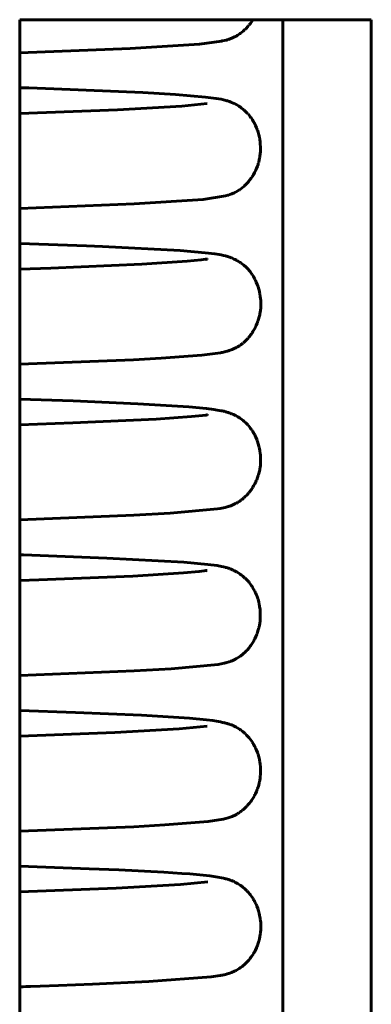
# Model space of a CAD drawing. Header units: millimetres. Extents: x 0 to 210, y 0 to 297.
# Tile 12 of 30: x 83.26 to 86.96, y 213.48 to 223.84. Entities that reach past the tile are written whole.
import ezdxf

# ---------------------------------------------------------------- set-up
doc = ezdxf.new("R2010")
doc.units = ezdxf.units.MM
doc.linetypes.add('K5LT_BASIC', pattern=[0])
doc.layers.add('Системный слой (1)', color=7, linetype='Continuous', true_color=0x6c6c6c)

# ---------------------------------------------------------------- blocks, each defined once
blk = doc.blocks.new('U7')
at = {"layer": 'Системный слой (1)', "color": 143, "linetype": 'K5LT_BASIC', "lineweight": 60, "true_color": 0x33acca}
for p, q in [((83.268, 218.209), (83.259, 218.21)), ((83.275, 218.209), (83.268, 218.209)), ((83.279, 218.209), (83.275, 218.209)), ((83.282, 218.209), (83.279, 218.209)), ((83.284, 218.209), (83.282, 218.209)), ((83.285, 218.209), (83.284, 218.209)), ((83.287, 218.209), (83.285, 218.209)), ((83.289, 218.209), (83.287, 218.209)), ((83.287, 218.209), (83.287, 218.209)), ((83.292, 218.209), (83.289, 218.209)), ((83.299, 218.208), (83.292, 218.209)), ((84.178, 218.175), (83.299, 218.208)), ((84.989, 218.131), (84.178, 218.175)), ((85.242, 218.108), (84.989, 218.131)), ((85.339, 218.095), (85.242, 218.108)), ((85.383, 218.087), (85.339, 218.095)), ((85.404, 218.082), (85.383, 218.087)), ((85.418, 218.079), (85.404, 218.082)), ((85.424, 218.077), (85.418, 218.079)), ((85.428, 218.076), (85.424, 218.077)), ((85.434, 218.074), (85.428, 218.076)), ((85.446, 218.071), (85.434, 218.074)), ((85.458, 218.067), (85.446, 218.071)), ((85.465, 218.064), (85.458, 218.067)), ((85.469, 218.063), (85.465, 218.064)), ((85.471, 218.062), (85.469, 218.063)), ((85.472, 218.062), (85.471, 218.062)), ((85.475, 218.061), (85.472, 218.062)), ((85.478, 218.06), (85.475, 218.061)), ((85.481, 218.059), (85.478, 218.06)), ((85.485, 218.057), (85.481, 218.059)), ((85.493, 218.053), (85.485, 218.057)), ((85.499, 218.051), (85.493, 218.053)), ((85.502, 218.049), (85.499, 218.051)), ((85.504, 218.049), (85.502, 218.049)), ((85.505, 218.048), (85.504, 218.049)), ((85.521, 218.041), (85.505, 218.048)), ((85.535, 218.033), (85.521, 218.041)), ((85.543, 218.029), (85.535, 218.033)), ((85.547, 218.027), (85.543, 218.029)), ((85.549, 218.026), (85.547, 218.027)), ((85.55, 218.025), (85.549, 218.026)), ((85.566, 218.015), (85.55, 218.025)), ((85.581, 218.005), (85.566, 218.015)), ((85.588, 218), (85.581, 218.005)), ((85.592, 217.997), (85.588, 218)), ((85.594, 217.996), (85.592, 217.997)), ((85.595, 217.995), (85.594, 217.996)), ((85.61, 217.983), (85.595, 217.995)), ((85.624, 217.971), (85.61, 217.983)), ((85.631, 217.965), (85.624, 217.971)), ((85.635, 217.961), (85.631, 217.965)), ((85.637, 217.96), (85.635, 217.961)), ((85.638, 217.959), (85.637, 217.96)), ((85.651, 217.945), (85.638, 217.959)), ((85.665, 217.931), (85.651, 217.945)), ((85.671, 217.923), (85.665, 217.931)), ((85.675, 217.919), (85.671, 217.923)), ((85.676, 217.917), (85.675, 217.919)), ((85.677, 217.916), (85.676, 217.917)), ((85.688, 217.902), (85.677, 217.916)), ((85.701, 217.884), (85.688, 217.902)), ((85.707, 217.875), (85.701, 217.884)), ((85.71, 217.87), (85.707, 217.875)), ((85.711, 217.868), (85.71, 217.87)), ((85.712, 217.866), (85.711, 217.868)), ((85.722, 217.849), (85.712, 217.866)), ((85.734, 217.828), (85.722, 217.849)), ((85.739, 217.816), (85.734, 217.828)), ((85.742, 217.811), (85.739, 217.816)), ((85.743, 217.808), (85.742, 217.811)), ((85.744, 217.807), (85.743, 217.808)), ((85.753, 217.786), (85.744, 217.807)), ((85.762, 217.761), (85.753, 217.786)), ((85.766, 217.748), (85.762, 217.761)), ((85.768, 217.742), (85.766, 217.748)), ((85.769, 217.739), (85.768, 217.742)), ((85.769, 217.737), (85.769, 217.739)), ((85.776, 217.713), (85.769, 217.737)), ((85.782, 217.686), (85.776, 217.713)), ((85.784, 217.673), (85.782, 217.686)), ((85.785, 217.666), (85.784, 217.673)), ((85.786, 217.663), (85.785, 217.666)), ((85.786, 217.661), (85.786, 217.663)), ((85.79, 217.635), (85.786, 217.661)), ((85.792, 217.609), (85.79, 217.635)), ((85.793, 217.596), (85.792, 217.609)), ((85.792, 217.534), (85.793, 217.56)), ((85.793, 217.589), (85.793, 217.596)), ((85.793, 217.586), (85.793, 217.589)), ((85.793, 217.584), (85.793, 217.586)), ((85.793, 217.56), (85.793, 217.584)), ((85.772, 217.419), (85.778, 217.44)), ((85.778, 217.442), (85.779, 217.445)), ((85.778, 217.44), (85.778, 217.442)), ((85.779, 217.445), (85.78, 217.451)), ((85.78, 217.451), (85.783, 217.463)), ((85.783, 217.463), (85.787, 217.489)), ((85.787, 217.489), (85.79, 217.51)), ((85.79, 217.515), (85.791, 217.521)), ((85.79, 217.512), (85.79, 217.515)), ((85.79, 217.51), (85.79, 217.512)), ((85.791, 217.521), (85.792, 217.534)), ((85.736, 217.326), (85.747, 217.35)), ((85.747, 217.35), (85.756, 217.371)), ((85.756, 217.371), (85.757, 217.373)), ((85.757, 217.373), (85.758, 217.376)), ((85.758, 217.376), (85.76, 217.382)), ((85.76, 217.382), (85.764, 217.394)), ((85.764, 217.394), (85.772, 217.419)), ((85.658, 217.21), (85.675, 217.23)), ((85.675, 217.23), (85.687, 217.246)), ((85.687, 217.246), (85.688, 217.247)), ((85.688, 217.247), (85.69, 217.25)), ((85.69, 217.25), (85.694, 217.255)), ((85.694, 217.255), (85.701, 217.266)), ((85.701, 217.266), (85.715, 217.287)), ((85.715, 217.287), (85.725, 217.305)), ((85.725, 217.305), (85.726, 217.307)), ((85.726, 217.307), (85.727, 217.309)), ((85.727, 217.309), (85.73, 217.315)), ((85.73, 217.315), (85.736, 217.326)), ((85.541, 217.116), (85.554, 217.123)), ((85.554, 217.123), (85.583, 217.142)), ((85.583, 217.142), (85.593, 217.15)), ((85.593, 217.15), (85.595, 217.151)), ((85.595, 217.151), (85.597, 217.153)), ((85.597, 217.153), (85.603, 217.157)), ((85.603, 217.157), (85.613, 217.166)), ((85.613, 217.166), (85.636, 217.187)), ((85.636, 217.187), (85.642, 217.193)), ((85.642, 217.193), (85.643, 217.194)), ((85.643, 217.194), (85.645, 217.196)), ((85.645, 217.196), (85.649, 217.201)), ((85.649, 217.201), (85.658, 217.21)), ((84.854, 217.007), (85.349, 217.054)), ((85.349, 217.054), (85.38, 217.06)), ((85.38, 217.06), (85.412, 217.067)), ((85.412, 217.067), (85.416, 217.068)), ((85.416, 217.068), (85.417, 217.068)), ((85.417, 217.068), (85.418, 217.068)), ((85.418, 217.068), (85.421, 217.069)), ((85.421, 217.069), (85.428, 217.071)), ((85.428, 217.071), (85.442, 217.075)), ((85.442, 217.075), (85.466, 217.083)), ((85.466, 217.083), (85.47, 217.084)), ((85.47, 217.084), (85.476, 217.086)), ((85.476, 217.086), (85.484, 217.089)), ((85.484, 217.089), (85.497, 217.094)), ((85.497, 217.094), (85.519, 217.104)), ((85.519, 217.104), (85.531, 217.11)), ((85.531, 217.11), (85.533, 217.111)), ((85.533, 217.111), (85.536, 217.112)), ((85.536, 217.112), (85.541, 217.116)), ((83.259, 216.938), (84.465, 216.986)), ((84.465, 216.986), (84.854, 217.007))]:
    blk.add_line(p, q, dxfattribs=at)
blk = doc.blocks.new('U8')
at = {"layer": 'Системный слой (1)', "color": 143, "linetype": 'K5LT_BASIC', "lineweight": 60, "true_color": 0x33acca}
for p, q in [((83.284, 223.127), (83.259, 223.128)), ((83.327, 223.125), (83.284, 223.127)), ((83.355, 223.125), (83.327, 223.125)), ((83.618, 223.115), (83.355, 223.125)), ((84.556, 223.076), (83.618, 223.115)), ((84.901, 223.056), (84.556, 223.076)), ((85.215, 223.03), (84.901, 223.056)), ((85.329, 223.015), (85.215, 223.03)), ((85.38, 223.006), (85.329, 223.015)), ((85.407, 223), (85.38, 223.006)), ((85.421, 222.996), (85.407, 223)), ((85.429, 222.994), (85.421, 222.996)), ((85.432, 222.993), (85.429, 222.994)), ((85.436, 222.992), (85.432, 222.993)), ((85.443, 222.99), (85.436, 222.992)), ((85.459, 222.985), (85.443, 222.99)), ((85.469, 222.982), (85.459, 222.985)), ((85.474, 222.98), (85.469, 222.982)), ((85.477, 222.979), (85.474, 222.98)), ((85.478, 222.978), (85.477, 222.979)), ((85.479, 222.978), (85.478, 222.978)), ((85.48, 222.978), (85.479, 222.978)), ((85.482, 222.977), (85.48, 222.978)), ((85.483, 222.977), (85.482, 222.977)), ((85.484, 222.976), (85.483, 222.977)), ((85.485, 222.976), (85.484, 222.976)), ((85.484, 222.976), (85.484, 222.976)), ((85.486, 222.975), (85.485, 222.976)), ((85.485, 222.976), (85.485, 222.976)), ((85.485, 222.976), (85.485, 222.976)), ((85.488, 222.974), (85.486, 222.975)), ((85.489, 222.974), (85.488, 222.974)), ((85.49, 222.974), (85.489, 222.974)), ((85.507, 222.967), (85.49, 222.974)), ((85.521, 222.96), (85.507, 222.967)), ((85.528, 222.956), (85.521, 222.96)), ((85.532, 222.954), (85.528, 222.956)), ((85.534, 222.953), (85.532, 222.954)), ((85.535, 222.953), (85.534, 222.953)), ((85.552, 222.943), (85.535, 222.953)), ((85.566, 222.935), (85.552, 222.943)), ((85.574, 222.93), (85.566, 222.935)), ((85.578, 222.927), (85.574, 222.93)), ((85.58, 222.926), (85.578, 222.927)), ((85.581, 222.925), (85.58, 222.926)), ((85.596, 222.914), (85.581, 222.925)), ((85.61, 222.903), (85.596, 222.914)), ((85.618, 222.897), (85.61, 222.903)), ((85.621, 222.894), (85.618, 222.897)), ((85.623, 222.892), (85.621, 222.894)), ((85.624, 222.891), (85.623, 222.892)), ((85.638, 222.879), (85.624, 222.891)), ((85.651, 222.865), (85.638, 222.879)), ((85.658, 222.858), (85.651, 222.865)), ((85.662, 222.855), (85.658, 222.858)), ((85.663, 222.853), (85.662, 222.855)), ((85.664, 222.852), (85.663, 222.853)), ((85.676, 222.838), (85.664, 222.852)), ((85.688, 222.822), (85.676, 222.838)), ((85.695, 222.814), (85.688, 222.822)), ((85.698, 222.809), (85.695, 222.814)), ((85.699, 222.807), (85.698, 222.809)), ((85.7, 222.806), (85.699, 222.807)), ((85.711, 222.789), (85.7, 222.806)), ((85.723, 222.769), (85.711, 222.789)), ((85.729, 222.758), (85.723, 222.769)), ((85.732, 222.753), (85.729, 222.758)), ((85.733, 222.75), (85.732, 222.753)), ((85.734, 222.749), (85.733, 222.75)), ((85.743, 222.73), (85.734, 222.749)), ((85.753, 222.706), (85.743, 222.73)), ((85.758, 222.694), (85.753, 222.706)), ((85.76, 222.688), (85.758, 222.694)), ((85.762, 222.685), (85.76, 222.688)), ((85.762, 222.683), (85.762, 222.685)), ((85.77, 222.66), (85.762, 222.683)), ((85.777, 222.633), (85.77, 222.66)), ((85.78, 222.62), (85.777, 222.633)), ((85.782, 222.614), (85.78, 222.62)), ((85.782, 222.61), (85.782, 222.614)), ((85.783, 222.609), (85.782, 222.61)), ((85.787, 222.584), (85.783, 222.609)), ((85.791, 222.557), (85.787, 222.584)), ((85.792, 222.543), (85.791, 222.557)), ((85.793, 222.537), (85.792, 222.543)), ((85.793, 222.533), (85.793, 222.537)), ((85.793, 222.532), (85.793, 222.533)), ((85.795, 222.506), (85.793, 222.532)), ((85.787, 222.396), (85.789, 222.408)), ((85.789, 222.408), (85.792, 222.432)), ((85.792, 222.432), (85.794, 222.456)), ((85.794, 222.46), (85.795, 222.467)), ((85.794, 222.457), (85.794, 222.46)), ((85.794, 222.456), (85.794, 222.457)), ((85.795, 222.48), (85.795, 222.506)), ((85.795, 222.467), (85.795, 222.48)), ((85.762, 222.301), (85.769, 222.321)), ((85.769, 222.321), (85.77, 222.323)), ((85.77, 222.323), (85.771, 222.326)), ((85.771, 222.326), (85.772, 222.332)), ((85.772, 222.332), (85.776, 222.343)), ((85.776, 222.343), (85.782, 222.367)), ((85.782, 222.367), (85.785, 222.385)), ((85.785, 222.385), (85.786, 222.387)), ((85.786, 222.39), (85.787, 222.396)), ((85.786, 222.387), (85.786, 222.39)), ((85.713, 222.2), (85.72, 222.211)), ((85.72, 222.211), (85.732, 222.234)), ((85.732, 222.234), (85.743, 222.254)), ((85.743, 222.256), (85.745, 222.259)), ((85.743, 222.254), (85.743, 222.256)), ((85.745, 222.259), (85.747, 222.264)), ((85.747, 222.264), (85.753, 222.276)), ((85.753, 222.276), (85.762, 222.301)), ((85.626, 222.094), (85.635, 222.103)), ((85.635, 222.103), (85.654, 222.122)), ((85.654, 222.122), (85.666, 222.135)), ((85.666, 222.135), (85.667, 222.137)), ((85.667, 222.137), (85.669, 222.139)), ((85.669, 222.139), (85.673, 222.144)), ((85.673, 222.144), (85.681, 222.153)), ((85.681, 222.153), (85.696, 222.174)), ((85.696, 222.174), (85.707, 222.191)), ((85.707, 222.191), (85.708, 222.192)), ((85.708, 222.192), (85.71, 222.195)), ((85.71, 222.195), (85.713, 222.2)), ((85.427, 221.989), (85.452, 221.996)), ((85.452, 221.996), (85.453, 221.996)), ((85.453, 221.996), (85.456, 221.997)), ((85.456, 221.997), (85.461, 221.998)), ((85.461, 221.998), (85.471, 222.002)), ((85.471, 222.002), (85.494, 222.01)), ((85.494, 222.01), (85.519, 222.021)), ((85.519, 222.021), (85.52, 222.022)), ((85.52, 222.022), (85.523, 222.023)), ((85.523, 222.023), (85.528, 222.026)), ((85.528, 222.026), (85.54, 222.032)), ((85.54, 222.032), (85.566, 222.048)), ((85.566, 222.048), (85.568, 222.049)), ((85.568, 222.049), (85.57, 222.05)), ((85.57, 222.05), (85.574, 222.053)), ((85.574, 222.053), (85.584, 222.06)), ((85.584, 222.06), (85.603, 222.075)), ((85.603, 222.075), (85.618, 222.087)), ((85.618, 222.087), (85.619, 222.088)), ((85.619, 222.088), (85.621, 222.09)), ((85.621, 222.09), (85.626, 222.094)), ((83.259, 221.856), (84.463, 221.904)), ((84.463, 221.904), (85.192, 221.952)), ((85.192, 221.952), (85.427, 221.989))]:
    blk.add_line(p, q, dxfattribs=at)
blk = doc.blocks.new('U10')
at = {"layer": 'Системный слой (1)', "color": 143, "linetype": 'K5LT_BASIC', "lineweight": 60, "true_color": 0x33acca}
for p, q in [((83.821, 219.829), (83.259, 219.849)), ((84.504, 219.8), (83.821, 219.829)), ((85.041, 219.766), (84.504, 219.8)), ((85.228, 219.749), (85.041, 219.766)), ((85.304, 219.739), (85.228, 219.749)), ((85.338, 219.734), (85.304, 219.739)), ((85.38, 219.727), (85.338, 219.734)), ((85.392, 219.724), (85.38, 219.727)), ((85.408, 219.721), (85.392, 219.724)), ((85.416, 219.719), (85.408, 219.721)), ((85.42, 219.718), (85.416, 219.719)), ((85.423, 219.717), (85.42, 219.718)), ((85.429, 219.715), (85.423, 219.717)), ((85.441, 219.712), (85.429, 219.715)), ((85.453, 219.708), (85.441, 219.712)), ((85.46, 219.706), (85.453, 219.708)), ((85.463, 219.705), (85.46, 219.706)), ((85.465, 219.704), (85.463, 219.705)), ((85.466, 219.704), (85.465, 219.704)), ((85.469, 219.703), (85.466, 219.704)), ((85.472, 219.702), (85.469, 219.703)), ((85.474, 219.701), (85.472, 219.702)), ((85.476, 219.7), (85.474, 219.701)), ((85.479, 219.699), (85.476, 219.7)), ((85.483, 219.698), (85.479, 219.699)), ((85.489, 219.695), (85.483, 219.698)), ((85.492, 219.694), (85.489, 219.695)), ((85.493, 219.694), (85.492, 219.694)), ((85.494, 219.693), (85.493, 219.694)), ((85.51, 219.686), (85.494, 219.693)), ((85.524, 219.68), (85.51, 219.686)), ((85.532, 219.676), (85.524, 219.68)), ((85.535, 219.674), (85.532, 219.676)), ((85.537, 219.673), (85.535, 219.674)), ((85.539, 219.672), (85.537, 219.673)), ((85.556, 219.663), (85.539, 219.672)), ((85.57, 219.654), (85.556, 219.663)), ((85.577, 219.649), (85.57, 219.654)), ((85.581, 219.646), (85.577, 219.649)), ((85.583, 219.645), (85.581, 219.646)), ((85.584, 219.644), (85.583, 219.645)), ((85.6, 219.633), (85.584, 219.644)), ((85.614, 219.622), (85.6, 219.633)), ((85.621, 219.616), (85.614, 219.622)), ((85.625, 219.612), (85.621, 219.616)), ((85.627, 219.611), (85.625, 219.612)), ((85.628, 219.61), (85.627, 219.611)), ((85.641, 219.598), (85.628, 219.61)), ((85.654, 219.585), (85.641, 219.598)), ((85.661, 219.577), (85.654, 219.585)), ((85.664, 219.574), (85.661, 219.577)), ((85.666, 219.572), (85.664, 219.574)), ((85.667, 219.571), (85.666, 219.572)), ((85.678, 219.558), (85.667, 219.571)), ((85.691, 219.541), (85.678, 219.558)), ((85.697, 219.532), (85.691, 219.541)), ((85.701, 219.528), (85.697, 219.532)), ((85.702, 219.526), (85.701, 219.528)), ((85.703, 219.525), (85.702, 219.526)), ((85.714, 219.508), (85.703, 219.525)), ((85.725, 219.488), (85.714, 219.508)), ((85.731, 219.478), (85.725, 219.488)), ((85.734, 219.473), (85.731, 219.478)), ((85.735, 219.47), (85.734, 219.473)), ((85.736, 219.469), (85.735, 219.47)), ((85.745, 219.449), (85.736, 219.469)), ((85.756, 219.425), (85.745, 219.449)), ((85.76, 219.413), (85.756, 219.425)), ((85.762, 219.407), (85.76, 219.413)), ((85.764, 219.404), (85.762, 219.407)), ((85.764, 219.402), (85.764, 219.404)), ((85.772, 219.379), (85.764, 219.402)), ((85.779, 219.353), (85.772, 219.379)), ((85.782, 219.34), (85.779, 219.353)), ((85.783, 219.333), (85.782, 219.34)), ((85.784, 219.33), (85.783, 219.333)), ((85.784, 219.328), (85.784, 219.33)), ((85.789, 219.303), (85.784, 219.328)), ((85.793, 219.277), (85.789, 219.303)), ((85.794, 219.263), (85.793, 219.277)), ((85.795, 219.256), (85.794, 219.263)), ((85.795, 219.253), (85.795, 219.256)), ((85.795, 219.251), (85.795, 219.253)), ((85.796, 219.226), (85.795, 219.251)), ((85.796, 219.2), (85.796, 219.226)), ((85.796, 219.187), (85.796, 219.2)), ((85.778, 219.066), (85.784, 219.09)), ((85.784, 219.09), (85.787, 219.105)), ((85.787, 219.107), (85.788, 219.11)), ((85.787, 219.105), (85.787, 219.107)), ((85.788, 219.11), (85.789, 219.116)), ((85.789, 219.116), (85.791, 219.128)), ((85.791, 219.128), (85.794, 219.152)), ((85.794, 219.152), (85.795, 219.176)), ((85.795, 219.176), (85.796, 219.177)), ((85.796, 219.181), (85.796, 219.187)), ((85.796, 219.177), (85.796, 219.181)), ((85.747, 218.981), (85.75, 218.987)), ((85.75, 218.987), (85.755, 218.999)), ((85.755, 218.999), (85.764, 219.023)), ((85.764, 219.023), (85.771, 219.044)), ((85.771, 219.044), (85.772, 219.046)), ((85.772, 219.046), (85.773, 219.049)), ((85.773, 219.049), (85.775, 219.055)), ((85.775, 219.055), (85.778, 219.066)), ((85.684, 218.877), (85.7, 218.898)), ((85.7, 218.898), (85.71, 218.914)), ((85.71, 218.914), (85.711, 218.915)), ((85.711, 218.915), (85.713, 218.918)), ((85.713, 218.918), (85.716, 218.923)), ((85.716, 218.923), (85.723, 218.934)), ((85.723, 218.934), (85.735, 218.956)), ((85.735, 218.956), (85.745, 218.977)), ((85.745, 218.977), (85.746, 218.978)), ((85.746, 218.978), (85.747, 218.981)), ((85.573, 218.772), (85.586, 218.781)), ((85.586, 218.781), (85.587, 218.782)), ((85.587, 218.782), (85.589, 218.783)), ((85.589, 218.783), (85.593, 218.787)), ((85.593, 218.787), (85.602, 218.793)), ((85.602, 218.793), (85.614, 218.803)), ((85.614, 218.803), (85.621, 218.809)), ((85.621, 218.809), (85.622, 218.81)), ((85.622, 218.81), (85.624, 218.811)), ((85.624, 218.811), (85.627, 218.815)), ((85.627, 218.815), (85.635, 218.822)), ((85.635, 218.822), (85.65, 218.837)), ((85.65, 218.837), (85.67, 218.859)), ((85.67, 218.859), (85.671, 218.86)), ((85.671, 218.86), (85.673, 218.862)), ((85.673, 218.862), (85.677, 218.867)), ((85.677, 218.867), (85.684, 218.877)), ((84.844, 218.646), (85.342, 218.692)), ((85.342, 218.692), (85.371, 218.697)), ((85.371, 218.697), (85.424, 218.708)), ((85.424, 218.708), (85.454, 218.717)), ((85.454, 218.717), (85.46, 218.718)), ((85.46, 218.718), (85.468, 218.721)), ((85.468, 218.721), (85.481, 218.725)), ((85.481, 218.725), (85.505, 218.735)), ((85.505, 218.735), (85.533, 218.748)), ((85.533, 218.748), (85.535, 218.749)), ((85.535, 218.749), (85.538, 218.751)), ((85.538, 218.751), (85.542, 218.753)), ((85.542, 218.753), (85.549, 218.757)), ((85.549, 218.757), (85.558, 218.762)), ((85.558, 218.762), (85.573, 218.772)), ((83.259, 218.578), (84.461, 218.625)), ((84.461, 218.625), (84.844, 218.646))]:
    blk.add_line(p, q, dxfattribs=at)
blk = doc.blocks.new('U12')
at = {"layer": 'Системный слой (1)', "color": 143, "linetype": 'K5LT_BASIC', "lineweight": 60, "true_color": 0x33acca}
for p, q in [((84.545, 221.269), (83.586, 221.228)), ((85.022, 221.3), (84.545, 221.269)), ((85.169, 221.314), (85.022, 221.3)), ((85.215, 221.321), (85.169, 221.314)), ((85.23, 221.323), (85.215, 221.321)), ((85.218, 221.319), (85.22, 221.319)), ((85.22, 221.319), (85.221, 221.32)), ((85.221, 221.32), (85.222, 221.32)), ((85.222, 221.32), (85.223, 221.32)), ((85.223, 221.32), (85.224, 221.321)), ((85.223, 221.32), (85.223, 221.32)), ((85.224, 221.321), (85.225, 221.321)), ((85.225, 221.321), (85.226, 221.321)), ((85.226, 221.321), (85.227, 221.322)), ((85.227, 221.322), (85.228, 221.322)), ((85.228, 221.322), (85.229, 221.322)), ((85.229, 221.322), (85.232, 221.323)), ((85.235, 221.324), (85.23, 221.323)), ((85.232, 221.323), (85.236, 221.324)), ((85.237, 221.324), (85.235, 221.324)), ((85.236, 221.324), (85.238, 221.325)), ((85.238, 221.325), (85.237, 221.324)), ((85.237, 221.324), (85.237, 221.324)), ((85.238, 221.325), (85.238, 221.325)), ((85.238, 221.325), (85.238, 221.325)), ((85.238, 221.325), (85.238, 221.325)), ((85.238, 221.325), (85.238, 221.325)), ((85.238, 221.325), (85.238, 221.325)), ((85.238, 221.325), (85.238, 221.325)), ((85.238, 221.325), (85.238, 221.325)), ((85.238, 221.325), (85.238, 221.325)), ((85.238, 221.325), (85.238, 221.325)), ((85.238, 221.325), (85.238, 221.325)), ((85.238, 221.325), (85.238, 221.325)), ((85.238, 221.325), (85.238, 221.325)), ((85.238, 221.325), (85.238, 221.325)), ((85.238, 221.325), (85.238, 221.325)), ((85.238, 221.325), (85.238, 221.325)), ((85.238, 221.325), (85.238, 221.325)), ((85.238, 221.325), (85.238, 221.325)), ((85.238, 221.325), (85.238, 221.325)), ((85.238, 221.325), (85.238, 221.325)), ((85.238, 221.325), (85.238, 221.325)), ((85.238, 221.325), (85.238, 221.325)), ((85.238, 221.325), (85.238, 221.325)), ((83.586, 221.228), (83.259, 221.217))]:
    blk.add_line(p, q, dxfattribs=at)
blk = doc.blocks.new('U14')
at = {"layer": 'Системный слой (1)', "color": 143, "linetype": 'K5LT_BASIC', "lineweight": 60, "true_color": 0x33acca}
for p, q in [((85.644, 223.752), (85.661, 223.771)), ((85.661, 223.771), (85.674, 223.786)), ((85.674, 223.786), (85.675, 223.787)), ((85.675, 223.787), (85.677, 223.79)), ((85.677, 223.79), (85.681, 223.795)), ((85.681, 223.795), (85.689, 223.805)), ((85.689, 223.805), (85.703, 223.826)), ((85.703, 223.826), (85.714, 223.842)), ((85.714, 223.842), (85.714, 223.843)), ((85.714, 223.843), (85.715, 223.843)), ((85.715, 223.843), (85.715, 223.844)), ((85.715, 223.844), (85.715, 223.844)), ((85.475, 223.643), (85.501, 223.653)), ((85.501, 223.653), (85.53, 223.667)), ((85.53, 223.667), (85.532, 223.667)), ((85.532, 223.667), (85.535, 223.669)), ((85.535, 223.669), (85.541, 223.672)), ((85.541, 223.672), (85.554, 223.68)), ((85.554, 223.68), (85.578, 223.695)), ((85.578, 223.695), (85.579, 223.696)), ((85.579, 223.696), (85.581, 223.698)), ((85.581, 223.698), (85.585, 223.701)), ((85.585, 223.701), (85.595, 223.708)), ((85.595, 223.708), (85.614, 223.723)), ((85.614, 223.723), (85.628, 223.736)), ((85.628, 223.736), (85.629, 223.737)), ((85.629, 223.737), (85.631, 223.739)), ((85.631, 223.739), (85.635, 223.743)), ((85.635, 223.743), (85.644, 223.752)), ((84.422, 223.541), (85.153, 223.587)), ((85.153, 223.587), (85.386, 223.618)), ((85.386, 223.618), (85.393, 223.62)), ((85.393, 223.62), (85.437, 223.63)), ((85.437, 223.63), (85.451, 223.635)), ((85.451, 223.635), (85.455, 223.636)), ((85.455, 223.636), (85.456, 223.636)), ((85.456, 223.636), (85.458, 223.637)), ((85.458, 223.637), (85.464, 223.639)), ((85.464, 223.639), (85.475, 223.643)), ((83.259, 223.496), (84.422, 223.541))]:
    blk.add_line(p, q, dxfattribs=at)
blk = doc.blocks.new('U20')
at = {"layer": 'Системный слой (1)', "color": 143, "linetype": 'K5LT_BASIC', "lineweight": 60, "true_color": 0x33acca}
for p, q in [((83.848, 216.549), (83.259, 216.57)), ((84.54, 216.519), (83.848, 216.549)), ((85.048, 216.488), (84.54, 216.519)), ((85.227, 216.471), (85.048, 216.488)), ((85.293, 216.463), (85.227, 216.471)), ((85.33, 216.458), (85.293, 216.463)), ((85.374, 216.45), (85.33, 216.458)), ((85.395, 216.445), (85.374, 216.45)), ((85.407, 216.443), (85.395, 216.445)), ((85.413, 216.441), (85.407, 216.443)), ((85.415, 216.441), (85.413, 216.441)), ((85.42, 216.439), (85.415, 216.441)), ((85.431, 216.437), (85.42, 216.439)), ((85.445, 216.433), (85.431, 216.437)), ((85.452, 216.43), (85.445, 216.433)), ((85.456, 216.429), (85.452, 216.43)), ((85.458, 216.428), (85.456, 216.429)), ((85.459, 216.428), (85.458, 216.428)), ((85.461, 216.427), (85.459, 216.428)), ((85.464, 216.426), (85.461, 216.427)), ((85.467, 216.425), (85.464, 216.426)), ((85.471, 216.424), (85.467, 216.425)), ((85.477, 216.422), (85.471, 216.424)), ((85.489, 216.417), (85.477, 216.422)), ((85.495, 216.415), (85.489, 216.417)), ((85.499, 216.413), (85.495, 216.415)), ((85.501, 216.412), (85.499, 216.413)), ((85.502, 216.412), (85.501, 216.412)), ((85.519, 216.404), (85.502, 216.412)), ((85.533, 216.397), (85.519, 216.404)), ((85.541, 216.393), (85.533, 216.397)), ((85.544, 216.391), (85.541, 216.393)), ((85.546, 216.39), (85.544, 216.391)), ((85.547, 216.389), (85.546, 216.39)), ((85.564, 216.379), (85.547, 216.389)), ((85.578, 216.37), (85.564, 216.379)), ((85.585, 216.365), (85.578, 216.37)), ((85.589, 216.362), (85.585, 216.365)), ((85.591, 216.361), (85.589, 216.362)), ((85.592, 216.36), (85.591, 216.361)), ((85.608, 216.348), (85.592, 216.36)), ((85.622, 216.336), (85.608, 216.348)), ((85.629, 216.33), (85.622, 216.336)), ((85.633, 216.327), (85.629, 216.33)), ((85.635, 216.325), (85.633, 216.327)), ((85.636, 216.324), (85.635, 216.325)), ((85.649, 216.311), (85.636, 216.324)), ((85.663, 216.296), (85.649, 216.311)), ((85.67, 216.289), (85.663, 216.296)), ((85.673, 216.285), (85.67, 216.289)), ((85.675, 216.283), (85.673, 216.285)), ((85.676, 216.282), (85.675, 216.283)), ((85.687, 216.267), (85.676, 216.282)), ((85.7, 216.25), (85.687, 216.267)), ((85.706, 216.241), (85.7, 216.25)), ((85.709, 216.237), (85.706, 216.241)), ((85.71, 216.234), (85.709, 216.237)), ((85.711, 216.233), (85.71, 216.234)), ((85.721, 216.216), (85.711, 216.233)), ((85.733, 216.195), (85.721, 216.216)), ((85.738, 216.184), (85.733, 216.195)), ((85.741, 216.179), (85.738, 216.184)), ((85.742, 216.176), (85.741, 216.179)), ((85.743, 216.174), (85.742, 216.176)), ((85.752, 216.153), (85.743, 216.174)), ((85.762, 216.129), (85.752, 216.153)), ((85.766, 216.116), (85.762, 216.129)), ((85.768, 216.11), (85.766, 216.116)), ((85.769, 216.107), (85.768, 216.11)), ((85.77, 216.105), (85.769, 216.107)), ((85.776, 216.081), (85.77, 216.105)), ((85.783, 216.054), (85.776, 216.081)), ((85.785, 216.041), (85.783, 216.054)), ((85.787, 216.034), (85.785, 216.041)), ((85.787, 216.031), (85.787, 216.034)), ((85.787, 216.029), (85.787, 216.031)), ((85.791, 216.004), (85.787, 216.029)), ((85.794, 215.977), (85.791, 216.004)), ((85.79, 215.857), (85.793, 215.878)), ((85.793, 215.883), (85.794, 215.889)), ((85.793, 215.88), (85.793, 215.883)), ((85.793, 215.878), (85.793, 215.88)), ((85.795, 215.964), (85.794, 215.977)), ((85.794, 215.889), (85.795, 215.902)), ((85.795, 215.957), (85.795, 215.964)), ((85.795, 215.954), (85.795, 215.957)), ((85.795, 215.952), (85.795, 215.954)), ((85.795, 215.928), (85.795, 215.952)), ((85.795, 215.902), (85.795, 215.928)), ((85.769, 215.761), (85.776, 215.785)), ((85.776, 215.785), (85.782, 215.808)), ((85.782, 215.809), (85.783, 215.812)), ((85.782, 215.808), (85.782, 215.809)), ((85.783, 215.812), (85.784, 215.819)), ((85.784, 215.819), (85.787, 215.831)), ((85.787, 215.831), (85.79, 215.857)), ((85.72, 215.653), (85.731, 215.672)), ((85.731, 215.673), (85.733, 215.676)), ((85.731, 215.672), (85.731, 215.673)), ((85.733, 215.676), (85.736, 215.682)), ((85.736, 215.682), (85.742, 215.693)), ((85.742, 215.693), (85.752, 215.717)), ((85.752, 215.717), (85.761, 215.738)), ((85.761, 215.739), (85.762, 215.742)), ((85.761, 215.738), (85.761, 215.739)), ((85.762, 215.742), (85.764, 215.748)), ((85.764, 215.748), (85.769, 215.761)), ((85.652, 215.562), (85.656, 215.566)), ((85.656, 215.566), (85.663, 215.575)), ((85.663, 215.575), (85.679, 215.594)), ((85.679, 215.594), (85.693, 215.612)), ((85.693, 215.612), (85.694, 215.613)), ((85.694, 215.613), (85.696, 215.616)), ((85.696, 215.616), (85.699, 215.621)), ((85.699, 215.621), (85.706, 215.631)), ((85.706, 215.631), (85.72, 215.653)), ((85.495, 215.453), (85.535, 215.472)), ((85.535, 215.472), (85.539, 215.475)), ((85.539, 215.475), (85.541, 215.475)), ((85.541, 215.475), (85.543, 215.476)), ((85.543, 215.476), (85.545, 215.478)), ((85.545, 215.478), (85.546, 215.478)), ((85.546, 215.478), (85.547, 215.479)), ((85.547, 215.479), (85.548, 215.479)), ((85.548, 215.479), (85.549, 215.48)), ((85.549, 215.48), (85.55, 215.48)), ((85.55, 215.48), (85.552, 215.482)), ((85.552, 215.482), (85.556, 215.484)), ((85.556, 215.484), (85.562, 215.487)), ((85.562, 215.487), (85.562, 215.488)), ((85.562, 215.488), (85.563, 215.488)), ((85.563, 215.488), (85.564, 215.489)), ((85.564, 215.489), (85.565, 215.489)), ((85.565, 215.489), (85.565, 215.49)), ((85.565, 215.49), (85.566, 215.49)), ((85.566, 215.49), (85.567, 215.491)), ((85.566, 215.49), (85.566, 215.49)), ((85.567, 215.491), (85.568, 215.492)), ((85.568, 215.492), (85.569, 215.492)), ((85.569, 215.492), (85.57, 215.493)), ((85.57, 215.493), (85.571, 215.493)), ((85.571, 215.493), (85.571, 215.494)), ((85.571, 215.494), (85.572, 215.494)), ((85.572, 215.494), (85.573, 215.495)), ((85.573, 215.495), (85.574, 215.496)), ((85.573, 215.495), (85.573, 215.495)), ((85.574, 215.496), (85.575, 215.496)), ((85.575, 215.496), (85.576, 215.497)), ((85.576, 215.497), (85.577, 215.497)), ((85.577, 215.497), (85.578, 215.498)), ((85.578, 215.498), (85.579, 215.499)), ((85.579, 215.499), (85.58, 215.5)), ((85.579, 215.499), (85.579, 215.499)), ((85.58, 215.5), (85.581, 215.5)), ((85.581, 215.5), (85.582, 215.501)), ((85.582, 215.501), (85.583, 215.502)), ((85.583, 215.502), (85.585, 215.503)), ((85.585, 215.503), (85.586, 215.504)), ((85.585, 215.503), (85.585, 215.503)), ((85.586, 215.504), (85.589, 215.506)), ((85.589, 215.506), (85.593, 215.509)), ((85.593, 215.509), (85.602, 215.516)), ((85.602, 215.516), (85.605, 215.518)), ((85.605, 215.518), (85.606, 215.519)), ((85.606, 215.519), (85.607, 215.52)), ((85.607, 215.52), (85.61, 215.523)), ((85.61, 215.523), (85.616, 215.528)), ((85.616, 215.528), (85.628, 215.539)), ((85.628, 215.539), (85.649, 215.559)), ((85.649, 215.559), (85.65, 215.56)), ((85.65, 215.56), (85.652, 215.562)), ((84.462, 215.346), (84.786, 215.364)), ((84.786, 215.364), (85.243, 215.4)), ((85.243, 215.4), (85.401, 215.425)), ((85.401, 215.425), (85.406, 215.426)), ((85.406, 215.426), (85.415, 215.428)), ((85.415, 215.428), (85.429, 215.432)), ((85.429, 215.432), (85.453, 215.439)), ((85.453, 215.439), (85.474, 215.445)), ((85.474, 215.445), (85.495, 215.453)), ((83.259, 215.299), (84.462, 215.346))]:
    blk.add_line(p, q, dxfattribs=at)
blk = doc.blocks.new('U23')
at = {"layer": 'Системный слой (1)', "color": 143, "linetype": 'K5LT_BASIC', "lineweight": 60, "true_color": 0x33acca}
for p, q in [((83.992, 214.904), (83.259, 214.931)), ((84.303, 214.891), (83.992, 214.904)), ((84.778, 214.866), (84.303, 214.891)), ((84.967, 214.854), (84.778, 214.866)), ((85.05, 214.848), (84.967, 214.854)), ((85.262, 214.827), (85.05, 214.848)), ((85.345, 214.815), (85.262, 214.827)), ((85.384, 214.808), (85.345, 214.815)), ((85.405, 214.804), (85.384, 214.808)), ((85.416, 214.801), (85.405, 214.804)), ((85.421, 214.8), (85.416, 214.801)), ((85.423, 214.799), (85.421, 214.8)), ((85.43, 214.798), (85.423, 214.799)), ((85.446, 214.793), (85.43, 214.798)), ((85.458, 214.79), (85.446, 214.793)), ((85.464, 214.787), (85.458, 214.79)), ((85.468, 214.786), (85.464, 214.787)), ((85.47, 214.785), (85.468, 214.786)), ((85.471, 214.785), (85.47, 214.785)), ((85.472, 214.785), (85.471, 214.785)), ((85.471, 214.785), (85.471, 214.785)), ((85.473, 214.784), (85.472, 214.785)), ((85.474, 214.784), (85.473, 214.784)), ((85.473, 214.784), (85.473, 214.784)), ((85.473, 214.784), (85.473, 214.784)), ((85.475, 214.784), (85.474, 214.784)), ((85.474, 214.784), (85.474, 214.784)), ((85.476, 214.783), (85.475, 214.784)), ((85.477, 214.783), (85.476, 214.783)), ((85.476, 214.783), (85.476, 214.783)), ((85.476, 214.783), (85.476, 214.783)), ((85.478, 214.783), (85.477, 214.783)), ((85.478, 214.782), (85.478, 214.783)), ((85.479, 214.782), (85.478, 214.782)), ((85.48, 214.782), (85.479, 214.782)), ((85.479, 214.782), (85.479, 214.782)), ((85.479, 214.782), (85.479, 214.782)), ((85.481, 214.782), (85.48, 214.782)), ((85.481, 214.781), (85.481, 214.782)), ((85.482, 214.781), (85.481, 214.781)), ((85.491, 214.778), (85.482, 214.781)), ((85.498, 214.775), (85.491, 214.778)), ((85.502, 214.773), (85.498, 214.775)), ((85.504, 214.772), (85.502, 214.773)), ((85.505, 214.772), (85.504, 214.772)), ((85.506, 214.771), (85.505, 214.772)), ((85.505, 214.772), (85.505, 214.772)), ((85.513, 214.768), (85.506, 214.771)), ((85.519, 214.766), (85.513, 214.768)), ((85.521, 214.764), (85.519, 214.766)), ((85.523, 214.764), (85.521, 214.764)), ((85.523, 214.763), (85.523, 214.764)), ((85.54, 214.755), (85.523, 214.763)), ((85.554, 214.747), (85.54, 214.755)), ((85.562, 214.742), (85.554, 214.747)), ((85.566, 214.74), (85.562, 214.742)), ((85.568, 214.739), (85.566, 214.74)), ((85.569, 214.738), (85.568, 214.739)), ((85.584, 214.728), (85.569, 214.738)), ((85.599, 214.718), (85.584, 214.728)), ((85.606, 214.712), (85.599, 214.718)), ((85.61, 214.709), (85.606, 214.712)), ((85.612, 214.707), (85.61, 214.709)), ((85.613, 214.707), (85.612, 214.707)), ((85.628, 214.694), (85.613, 214.707)), ((85.642, 214.681), (85.628, 214.694)), ((85.649, 214.674), (85.642, 214.681)), ((85.653, 214.67), (85.649, 214.674)), ((85.654, 214.669), (85.653, 214.67)), ((85.655, 214.668), (85.654, 214.669)), ((85.668, 214.654), (85.655, 214.668)), ((85.681, 214.639), (85.668, 214.654)), ((85.687, 214.631), (85.681, 214.639)), ((85.691, 214.627), (85.687, 214.631)), ((85.692, 214.624), (85.691, 214.627)), ((85.693, 214.623), (85.692, 214.624)), ((85.704, 214.608), (85.693, 214.623)), ((85.717, 214.589), (85.704, 214.608)), ((85.723, 214.579), (85.717, 214.589)), ((85.725, 214.574), (85.723, 214.579)), ((85.727, 214.572), (85.725, 214.574)), ((85.728, 214.571), (85.727, 214.572)), ((85.737, 214.552), (85.728, 214.571)), ((85.748, 214.53), (85.737, 214.552)), ((85.753, 214.518), (85.748, 214.53)), ((85.756, 214.512), (85.753, 214.518)), ((85.757, 214.509), (85.756, 214.512)), ((85.758, 214.508), (85.757, 214.509)), ((85.766, 214.485), (85.758, 214.508)), ((85.774, 214.46), (85.766, 214.485)), ((85.778, 214.447), (85.774, 214.46)), ((85.78, 214.44), (85.778, 214.447)), ((85.78, 214.437), (85.78, 214.44)), ((85.781, 214.435), (85.78, 214.437)), ((85.786, 214.41), (85.781, 214.435)), ((85.791, 214.384), (85.786, 214.41)), ((85.793, 214.37), (85.791, 214.384)), ((85.794, 214.363), (85.793, 214.37)), ((85.795, 214.36), (85.794, 214.363)), ((85.795, 214.358), (85.795, 214.36)), ((85.797, 214.333), (85.795, 214.358)), ((85.798, 214.307), (85.797, 214.333)), ((85.793, 214.215), (85.794, 214.221)), ((85.794, 214.221), (85.796, 214.234)), ((85.796, 214.234), (85.798, 214.259)), ((85.798, 214.293), (85.798, 214.307)), ((85.798, 214.287), (85.798, 214.293)), ((85.798, 214.284), (85.798, 214.287)), ((85.798, 214.282), (85.798, 214.284)), ((85.798, 214.259), (85.798, 214.282)), ((85.762, 214.094), (85.771, 214.118)), ((85.771, 214.118), (85.778, 214.14)), ((85.778, 214.142), (85.779, 214.145)), ((85.778, 214.14), (85.778, 214.142)), ((85.779, 214.145), (85.781, 214.151)), ((85.781, 214.151), (85.784, 214.164)), ((85.784, 214.164), (85.789, 214.189)), ((85.789, 214.189), (85.793, 214.21)), ((85.793, 214.212), (85.793, 214.215)), ((85.793, 214.21), (85.793, 214.212)), ((85.72, 214.008), (85.721, 214.009)), ((85.721, 214.009), (85.722, 214.012)), ((85.722, 214.012), (85.725, 214.016)), ((85.725, 214.016), (85.731, 214.026)), ((85.731, 214.026), (85.741, 214.047)), ((85.741, 214.047), (85.753, 214.072)), ((85.753, 214.073), (85.755, 214.076)), ((85.753, 214.072), (85.753, 214.073)), ((85.755, 214.076), (85.757, 214.082)), ((85.757, 214.082), (85.762, 214.094)), ((85.635, 213.902), (85.658, 213.926)), ((85.658, 213.926), (85.659, 213.927)), ((85.659, 213.927), (85.661, 213.929)), ((85.661, 213.929), (85.664, 213.933)), ((85.664, 213.933), (85.672, 213.941)), ((85.672, 213.941), (85.686, 213.959)), ((85.686, 213.959), (85.69, 213.964)), ((85.69, 213.964), (85.691, 213.965)), ((85.691, 213.965), (85.692, 213.967)), ((85.692, 213.967), (85.695, 213.971)), ((85.695, 213.971), (85.701, 213.979)), ((85.701, 213.979), (85.713, 213.997)), ((85.713, 213.997), (85.72, 214.008)), ((85.463, 213.801), (85.473, 213.804)), ((85.473, 213.804), (85.491, 213.811)), ((85.491, 213.811), (85.52, 213.824)), ((85.52, 213.824), (85.522, 213.825)), ((85.522, 213.825), (85.526, 213.826)), ((85.526, 213.826), (85.53, 213.829)), ((85.53, 213.829), (85.538, 213.832)), ((85.538, 213.832), (85.55, 213.839)), ((85.55, 213.839), (85.569, 213.851)), ((85.569, 213.851), (85.579, 213.857)), ((85.579, 213.857), (85.58, 213.858)), ((85.58, 213.858), (85.582, 213.859)), ((85.582, 213.859), (85.586, 213.862)), ((85.586, 213.862), (85.595, 213.869)), ((85.595, 213.869), (85.604, 213.875)), ((85.604, 213.875), (85.608, 213.878)), ((85.608, 213.879), (85.61, 213.88)), ((85.608, 213.878), (85.608, 213.879)), ((85.61, 213.88), (85.614, 213.883)), ((85.614, 213.883), (85.621, 213.889)), ((85.621, 213.889), (85.635, 213.902)), ((84.025, 213.688), (84.62, 213.715)), ((84.62, 213.715), (85.276, 213.765)), ((85.276, 213.765), (85.372, 213.779)), ((85.372, 213.779), (85.373, 213.779)), ((85.373, 213.779), (85.374, 213.78)), ((85.374, 213.78), (85.377, 213.78)), ((85.377, 213.78), (85.383, 213.781)), ((85.383, 213.781), (85.389, 213.782)), ((85.389, 213.782), (85.396, 213.784)), ((85.396, 213.784), (85.412, 213.787)), ((85.412, 213.787), (85.415, 213.788)), ((85.415, 213.788), (85.419, 213.789)), ((85.419, 213.789), (85.427, 213.791)), ((85.427, 213.791), (85.438, 213.794)), ((85.438, 213.794), (85.439, 213.794)), ((85.439, 213.794), (85.441, 213.795)), ((85.441, 213.795), (85.444, 213.795)), ((85.444, 213.795), (85.452, 213.798)), ((85.452, 213.798), (85.456, 213.799)), ((85.456, 213.799), (85.463, 213.801)), ((83.259, 213.66), (83.263, 213.66)), ((83.263, 213.66), (83.265, 213.66)), ((83.265, 213.66), (83.266, 213.66)), ((83.266, 213.66), (83.267, 213.66)), ((83.267, 213.66), (83.268, 213.66)), ((83.268, 213.66), (83.269, 213.66)), ((83.269, 213.66), (83.27, 213.66)), ((83.27, 213.66), (83.271, 213.66)), ((83.271, 213.66), (83.272, 213.66)), ((83.272, 213.66), (83.274, 213.66)), ((83.274, 213.66), (83.277, 213.66)), ((83.277, 213.66), (83.283, 213.66)), ((83.283, 213.66), (83.296, 213.661)), ((83.296, 213.661), (83.322, 213.662)), ((83.322, 213.662), (83.373, 213.663)), ((83.373, 213.663), (83.474, 213.667)), ((83.474, 213.667), (83.667, 213.674)), ((83.667, 213.674), (84.025, 213.688))]:
    blk.add_line(p, q, dxfattribs=at)
blk = doc.blocks.new('U29')
at = {"layer": 'Системный слой (1)', "color": 143, "linetype": 'K5LT_BASIC', "lineweight": 60, "true_color": 0x33acca}
for p, q in [((84.451, 217.985), (83.459, 217.945)), ((84.984, 218.018), (84.451, 217.985)), ((85.148, 218.033), (84.984, 218.018)), ((85.202, 218.04), (85.148, 218.033)), ((85.219, 218.043), (85.202, 218.04)), ((85.219, 218.041), (85.231, 218.045)), ((85.226, 218.044), (85.219, 218.043)), ((85.229, 218.044), (85.226, 218.044)), ((85.23, 218.045), (85.229, 218.045)), ((85.229, 218.045), (85.229, 218.044)), ((85.231, 218.045), (85.23, 218.045)), ((85.231, 218.045), (85.232, 218.045)), ((85.232, 218.045), (85.231, 218.045)), ((85.231, 218.045), (85.231, 218.045)), ((85.231, 218.045), (85.231, 218.045)), ((85.231, 218.045), (85.231, 218.045)), ((85.231, 218.045), (85.231, 218.045)), ((85.231, 218.045), (85.231, 218.045)), ((85.231, 218.045), (85.231, 218.045)), ((85.231, 218.045), (85.231, 218.045)), ((85.231, 218.045), (85.231, 218.045)), ((85.232, 218.045), (85.232, 218.045)), ((85.232, 218.045), (85.232, 218.045)), ((85.232, 218.045), (85.232, 218.045)), ((85.232, 218.045), (85.232, 218.045)), ((83.459, 217.945), (83.259, 217.938))]:
    blk.add_line(p, q, dxfattribs=at)
blk = doc.blocks.new('U33')
at = {"layer": 'Системный слой (1)', "color": 143, "linetype": 'K5LT_BASIC', "lineweight": 60, "true_color": 0x33acca}
for p, q in [((85.235, 216.406), (84.939, 216.375)), ((85.235, 216.406), (85.235, 216.406)), ((84.262, 216.337), (83.259, 216.299)), ((84.939, 216.375), (84.262, 216.337))]:
    blk.add_line(p, q, dxfattribs=at)
blk = doc.blocks.new('U34')
at = {"layer": 'Системный слой (1)', "color": 143, "linetype": 'K5LT_BASIC', "lineweight": 60, "true_color": 0x33acca}
for p, q in [((84.697, 219.638), (83.819, 219.598)), ((85.068, 219.664), (84.697, 219.638)), ((85.183, 219.676), (85.068, 219.664)), ((85.219, 219.681), (85.183, 219.676)), ((85.217, 219.679), (85.22, 219.68)), ((85.23, 219.683), (85.219, 219.681)), ((85.22, 219.68), (85.222, 219.68)), ((85.222, 219.68), (85.224, 219.681)), ((85.224, 219.681), (85.226, 219.681)), ((85.226, 219.681), (85.227, 219.682)), ((85.227, 219.682), (85.229, 219.682)), ((85.229, 219.682), (85.231, 219.683)), ((85.235, 219.684), (85.23, 219.683)), ((85.231, 219.683), (85.232, 219.683)), ((85.232, 219.683), (85.235, 219.684)), ((85.235, 219.684), (85.237, 219.685)), ((85.236, 219.684), (85.235, 219.684)), ((85.237, 219.685), (85.236, 219.685)), ((85.236, 219.685), (85.236, 219.685)), ((85.236, 219.685), (85.236, 219.685)), ((85.236, 219.685), (85.236, 219.684)), ((85.236, 219.684), (85.236, 219.684)), ((85.236, 219.684), (85.236, 219.684)), ((85.236, 219.684), (85.236, 219.684)), ((85.236, 219.684), (85.236, 219.684)), ((85.237, 219.685), (85.237, 219.685)), ((85.237, 219.685), (85.237, 219.685)), ((85.237, 219.685), (85.237, 219.685)), ((85.237, 219.685), (85.237, 219.685)), ((85.237, 219.685), (85.237, 219.685)), ((85.237, 219.685), (85.237, 219.685)), ((85.237, 219.685), (85.237, 219.685)), ((85.237, 219.685), (85.237, 219.685)), ((85.237, 219.685), (85.237, 219.685)), ((85.237, 219.685), (85.237, 219.685)), ((85.237, 219.685), (85.237, 219.685)), ((83.819, 219.598), (83.259, 219.578))]:
    blk.add_line(p, q, dxfattribs=at)
blk = doc.blocks.new('U36')
at = {"layer": 'Системный слой (1)', "color": 143, "linetype": 'K5LT_BASIC', "lineweight": 60, "true_color": 0x33acca}
for p, q in [((84.954, 214.737), (84.275, 214.699)), ((85.239, 214.767), (84.954, 214.737)), ((84.275, 214.699), (83.259, 214.659))]:
    blk.add_line(p, q, dxfattribs=at)
blk = doc.blocks.new('U48')
at = {"layer": 'Системный слой (1)', "color": 143, "linetype": 'K5LT_BASIC', "lineweight": 60, "true_color": 0x33acca}
for p, q in [((84.968, 222.935), (84.29, 222.896)), ((85.232, 222.963), (84.968, 222.935)), ((84.29, 222.896), (83.259, 222.856))]:
    blk.add_line(p, q, dxfattribs=at)
blk = doc.blocks.new('U49')
at = {"layer": 'Системный слой (1)', "color": 143, "linetype": 'K5LT_BASIC', "lineweight": 60, "true_color": 0x33acca}
for p, q in [((83.964, 221.463), (83.259, 221.488)), ((84.131, 221.456), (83.964, 221.463)), ((84.949, 221.413), (84.131, 221.456)), ((85.214, 221.39), (84.949, 221.413)), ((85.314, 221.378), (85.214, 221.39)), ((85.359, 221.371), (85.314, 221.378)), ((85.381, 221.367), (85.359, 221.371)), ((85.393, 221.364), (85.381, 221.367)), ((85.406, 221.361), (85.393, 221.364)), ((85.426, 221.356), (85.406, 221.361)), ((85.437, 221.353), (85.426, 221.356)), ((85.443, 221.351), (85.437, 221.353)), ((85.447, 221.351), (85.443, 221.351)), ((85.448, 221.35), (85.447, 221.351)), ((85.449, 221.35), (85.448, 221.35)), ((85.45, 221.35), (85.449, 221.35)), ((85.451, 221.349), (85.45, 221.35)), ((85.453, 221.349), (85.451, 221.349)), ((85.453, 221.348), (85.453, 221.349)), ((85.454, 221.348), (85.453, 221.348)), ((85.455, 221.348), (85.454, 221.348)), ((85.456, 221.348), (85.455, 221.348)), ((85.458, 221.347), (85.456, 221.348)), ((85.462, 221.346), (85.458, 221.347)), ((85.466, 221.344), (85.462, 221.346)), ((85.468, 221.344), (85.466, 221.344)), ((85.469, 221.343), (85.468, 221.344)), ((85.47, 221.343), (85.469, 221.343)), ((85.471, 221.343), (85.47, 221.343)), ((85.474, 221.342), (85.471, 221.343)), ((85.477, 221.341), (85.474, 221.342)), ((85.479, 221.34), (85.477, 221.341)), ((85.482, 221.339), (85.479, 221.34)), ((85.489, 221.336), (85.482, 221.339)), ((85.494, 221.334), (85.489, 221.336)), ((85.497, 221.333), (85.494, 221.334)), ((85.499, 221.332), (85.497, 221.333)), ((85.516, 221.324), (85.499, 221.332)), ((85.499, 221.332), (85.499, 221.332)), ((85.53, 221.318), (85.516, 221.324)), ((85.537, 221.314), (85.53, 221.318)), ((85.541, 221.312), (85.537, 221.314)), ((85.543, 221.311), (85.541, 221.312)), ((85.544, 221.31), (85.543, 221.311)), ((85.561, 221.3), (85.544, 221.31)), ((85.575, 221.291), (85.561, 221.3)), ((85.583, 221.286), (85.575, 221.291)), ((85.587, 221.284), (85.583, 221.286)), ((85.589, 221.282), (85.587, 221.284)), ((85.59, 221.282), (85.589, 221.282)), ((85.605, 221.27), (85.59, 221.282)), ((85.619, 221.259), (85.605, 221.27)), ((85.627, 221.252), (85.619, 221.259)), ((85.63, 221.249), (85.627, 221.252)), ((85.632, 221.247), (85.63, 221.249)), ((85.633, 221.247), (85.632, 221.247)), ((85.647, 221.233), (85.633, 221.247)), ((85.661, 221.219), (85.647, 221.233)), ((85.668, 221.212), (85.661, 221.219)), ((85.671, 221.208), (85.668, 221.212)), ((85.673, 221.206), (85.671, 221.208)), ((85.674, 221.205), (85.673, 221.206)), ((85.685, 221.191), (85.674, 221.205)), ((85.698, 221.174), (85.685, 221.191)), ((85.704, 221.165), (85.698, 221.174)), ((85.707, 221.161), (85.704, 221.165)), ((85.709, 221.158), (85.707, 221.161)), ((85.71, 221.157), (85.709, 221.158)), ((85.72, 221.141), (85.71, 221.157)), ((85.732, 221.12), (85.72, 221.141)), ((85.737, 221.109), (85.732, 221.12)), ((85.74, 221.104), (85.737, 221.109)), ((85.741, 221.101), (85.74, 221.104)), ((85.742, 221.1), (85.741, 221.101)), ((85.751, 221.08), (85.742, 221.1)), ((85.761, 221.055), (85.751, 221.08)), ((85.766, 221.043), (85.761, 221.055)), ((85.768, 221.037), (85.766, 221.043)), ((85.769, 221.033), (85.768, 221.037)), ((85.769, 221.032), (85.769, 221.033)), ((85.776, 221.008), (85.769, 221.032)), ((85.783, 220.982), (85.776, 221.008)), ((85.786, 220.969), (85.783, 220.982)), ((85.787, 220.962), (85.786, 220.969)), ((85.788, 220.959), (85.787, 220.962)), ((85.788, 220.957), (85.788, 220.959)), ((85.792, 220.931), (85.788, 220.957)), ((85.796, 220.905), (85.792, 220.931)), ((85.797, 220.891), (85.796, 220.905)), ((85.797, 220.885), (85.797, 220.891)), ((85.797, 220.881), (85.797, 220.885)), ((85.797, 220.88), (85.797, 220.881)), ((85.798, 220.857), (85.797, 220.88)), ((85.798, 220.832), (85.798, 220.857)), ((85.788, 220.743), (85.789, 220.749)), ((85.789, 220.749), (85.791, 220.761)), ((85.791, 220.761), (85.795, 220.787)), ((85.795, 220.787), (85.797, 220.808)), ((85.797, 220.819), (85.798, 220.832)), ((85.797, 220.813), (85.797, 220.819)), ((85.797, 220.81), (85.797, 220.813)), ((85.797, 220.808), (85.797, 220.81)), ((85.75, 220.623), (85.76, 220.647)), ((85.76, 220.647), (85.768, 220.668)), ((85.768, 220.669), (85.769, 220.672)), ((85.768, 220.668), (85.768, 220.669)), ((85.769, 220.672), (85.771, 220.679)), ((85.771, 220.679), (85.775, 220.691)), ((85.775, 220.691), (85.782, 220.716)), ((85.782, 220.716), (85.787, 220.738)), ((85.787, 220.74), (85.788, 220.743)), ((85.787, 220.738), (85.787, 220.74)), ((85.703, 220.541), (85.705, 220.543)), ((85.705, 220.543), (85.708, 220.548)), ((85.708, 220.548), (85.715, 220.559)), ((85.715, 220.559), (85.728, 220.581)), ((85.728, 220.581), (85.739, 220.601)), ((85.739, 220.601), (85.74, 220.603)), ((85.74, 220.603), (85.741, 220.606)), ((85.741, 220.606), (85.744, 220.612)), ((85.744, 220.612), (85.75, 220.623)), ((85.607, 220.436), (85.61, 220.438)), ((85.61, 220.438), (85.611, 220.439)), ((85.611, 220.439), (85.612, 220.44)), ((85.612, 220.44), (85.616, 220.443)), ((85.616, 220.443), (85.622, 220.449)), ((85.622, 220.449), (85.637, 220.462)), ((85.637, 220.462), (85.66, 220.486)), ((85.66, 220.486), (85.661, 220.487)), ((85.661, 220.487), (85.663, 220.489)), ((85.663, 220.489), (85.667, 220.494)), ((85.667, 220.494), (85.675, 220.504)), ((85.675, 220.504), (85.692, 220.524)), ((85.692, 220.524), (85.702, 220.54)), ((85.702, 220.54), (85.703, 220.541)), ((85.177, 220.311), (85.373, 220.337)), ((85.373, 220.337), (85.374, 220.337)), ((85.374, 220.337), (85.376, 220.337)), ((85.376, 220.337), (85.379, 220.338)), ((85.379, 220.338), (85.385, 220.339)), ((85.385, 220.339), (85.391, 220.34)), ((85.391, 220.34), (85.405, 220.343)), ((85.405, 220.343), (85.416, 220.346)), ((85.416, 220.346), (85.421, 220.347)), ((85.421, 220.347), (85.43, 220.349)), ((85.43, 220.349), (85.443, 220.353)), ((85.443, 220.353), (85.446, 220.354)), ((85.446, 220.354), (85.451, 220.355)), ((85.451, 220.355), (85.454, 220.356)), ((85.454, 220.356), (85.459, 220.358)), ((85.459, 220.358), (85.466, 220.36)), ((85.466, 220.36), (85.477, 220.364)), ((85.477, 220.364), (85.496, 220.371)), ((85.496, 220.371), (85.525, 220.384)), ((85.525, 220.384), (85.527, 220.385)), ((85.527, 220.385), (85.531, 220.387)), ((85.531, 220.387), (85.535, 220.389)), ((85.535, 220.389), (85.543, 220.393)), ((85.543, 220.393), (85.554, 220.399)), ((85.554, 220.399), (85.573, 220.411)), ((85.573, 220.411), (85.583, 220.418)), ((85.583, 220.418), (85.584, 220.418)), ((85.584, 220.418), (85.586, 220.42)), ((85.586, 220.42), (85.59, 220.423)), ((85.59, 220.423), (85.599, 220.429)), ((85.599, 220.429), (85.607, 220.436)), ((83.259, 220.217), (84.459, 220.264)), ((84.459, 220.264), (84.748, 220.28)), ((84.748, 220.28), (85.177, 220.311))]:
    blk.add_line(p, q, dxfattribs=at)

msp = doc.modelspace()

# ---------------------------------------------------------------- linework, layer by layer
at = {"layer": 'Системный слой (1)', "color": 143, "linetype": 'K5LT_BASIC', "lineweight": 60, "true_color": 0x33acca}
for p, q in [((83.259, 223.844), (86.962, 223.844)), ((83.259, 203.844), (83.259, 223.844)), ((86.03, 203.844), (86.03, 223.844)), ((86.962, 203.844), (86.962, 223.844))]:
    msp.add_line(p, q, dxfattribs=at)

# ---------------------------------------------------------------- block references
at = {"layer": 'Системный слой (1)'}
for name in ['U14', 'U8', 'U48', 'U49', 'U12', 'U10', 'U34', 'U7', 'U29', 'U20', 'U33', 'U23', 'U36']:
    msp.add_blockref(name, (0, 0), dxfattribs=at)

doc.saveas('drawing.dxf')
